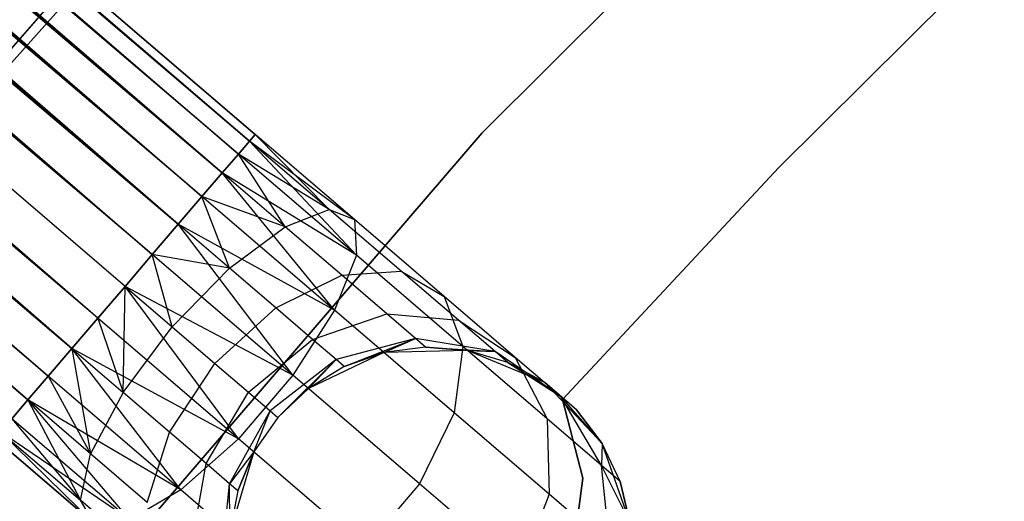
# Model space of a CAD drawing. Extents: x -102 to 102, y -101 to 102.
# Tile 213 of 256: x -33.38 to -28.48, y 27.06 to 29.46. Entities that reach past the tile are written whole.
import ezdxf

# ---------------------------------------------------------------- set-up
doc = ezdxf.new("R2010")
doc.units = 0
doc.header["$LTSCALE"] = 25.4
doc.layers.get('0').update_dxf_attribs({"linetype": 'CONTINUOUS'})

# ---------------------------------------------------------------- blocks, each defined once
blk = doc.blocks.new('NL2500011659_STL')
at = {"color": 0}
for p, q in [((-60.6202, 53.1754, -7.809), (-32.2883, 28.7901, -8)), ((-32.2047, 28.8877, -7.6045), (-60.6202, 53.1754, -7.809)), ((-32.2047, 28.8877, -7.6045), (-60.6202, 53.1754, -7.809)), ((-32.2329, 28.8546, -7.809), (-60.6202, 53.1754, -7.809)), ((-32.2329, 28.8546, -7.809), (-60.6202, 53.1754, -7.809)), ((-60.6202, 53.1754, -7.809), (-32.2883, 28.7901, -8)), ((-60.592, 53.2084, -7.3955), (-32.2047, 28.8877, -7.6045)), ((-32.2047, 28.8877, -7.3955), (-60.592, 53.2084, -7.3955)), ((-60.592, 53.2084, -7.3955), (-32.2047, 28.8877, -7.6045)), ((-32.2329, 28.8546, -7.191), (-60.592, 53.2084, -7.3955)), ((-32.2329, 28.8546, -7.191), (-60.592, 53.2084, -7.3955)), ((-32.2047, 28.8877, -7.3955), (-60.592, 53.2084, -7.3955)), ((-60.6756, 53.1108, -7), (-32.2329, 28.8546, -7.191)), ((-32.3682, 28.6968, -6.8309), (-60.6756, 53.1108, -7)), ((-32.3682, 28.6968, -6.8309), (-60.6756, 53.1108, -7)), ((-32.2883, 28.7901, -7), (-60.6756, 53.1108, -7)), ((-32.2883, 28.7901, -7), (-60.6756, 53.1108, -7)), ((-60.6756, 53.1108, -7), (-32.2329, 28.8546, -7.191)), ((-60.7555, 53.0175, -8.1691), (-32.4693, 28.5788, -8.309)), ((-32.2883, 28.7901, -8), (-60.7555, 53.0175, -8.1691)), ((-32.2883, 28.7901, -8), (-60.7555, 53.0175, -8.1691)), ((-32.3682, 28.6968, -8.1691), (-60.7555, 53.0175, -8.1691)), ((-32.3682, 28.6968, -8.1691), (-60.7555, 53.0175, -8.1691)), ((-60.7555, 53.0175, -8.1691), (-32.4693, 28.5788, -8.309)), ((-60.8566, 52.8995, -6.691), (-32.3682, 28.6968, -6.8309)), ((-32.5871, 28.4413, -6.5865), (-60.8566, 52.8995, -6.691)), ((-32.5871, 28.4413, -6.5865), (-60.8566, 52.8995, -6.691)), ((-32.4693, 28.5788, -6.691), (-60.8566, 52.8995, -6.691)), ((-32.4693, 28.5788, -6.691), (-60.8566, 52.8995, -6.691)), ((-60.8566, 52.8995, -6.691), (-32.3682, 28.6968, -6.8309)), ((-60.9744, 52.762, -8.4135), (-32.7164, 28.2903, -8.4782)), ((-32.4693, 28.5788, -8.309), (-60.9744, 52.762, -8.4135)), ((-32.4693, 28.5788, -8.309), (-60.9744, 52.762, -8.4135)), ((-32.5871, 28.4413, -8.4135), (-60.9744, 52.762, -8.4135)), ((-32.5871, 28.4413, -8.4135), (-60.9744, 52.762, -8.4135)), ((-60.9744, 52.762, -8.4135), (-32.7164, 28.2903, -8.4782)), ((-61.1037, 52.611, -6.5218), (-32.5871, 28.4413, -6.5865)), ((-32.7164, 28.2903, -6.5218), (-61.1037, 52.611, -6.5218)), ((-32.7164, 28.2903, -6.5218), (-61.1037, 52.611, -6.5218)), ((-61.1037, 52.611, -6.5218), (-32.5871, 28.4413, -6.5865)), ((-32.7164, 28.2903, -8.4782), (-61.239, 52.4532, -8.5)), ((-32.8517, 28.1324, -6.5), (-61.239, 52.4532, -6.5)), ((-32.8517, 28.1324, -6.5), (-61.239, 52.4532, -6.5)), ((-32.8517, 28.1324, -8.5), (-61.239, 52.4532, -8.5)), ((-32.7164, 28.2903, -8.4782), (-61.239, 52.4532, -8.5)), ((-32.8517, 28.1324, -8.5), (-61.239, 52.4532, -8.5)), ((-32.987, 27.9745, -8.4782), (-61.239, 52.4532, -8.5)), ((-32.987, 27.9745, -8.4782), (-61.239, 52.4532, -8.5)), ((-33.1163, 27.8235, -6.5865), (-61.3743, 52.2953, -6.5218)), ((-33.1163, 27.8235, -6.5865), (-61.3743, 52.2953, -6.5218)), ((-32.987, 27.9745, -6.5218), (-61.3743, 52.2953, -6.5218)), ((-32.987, 27.9745, -6.5218), (-61.3743, 52.2953, -6.5218)), ((-61.5036, 52.1443, -8.4135), (-33.2341, 27.686, -8.309)), ((-32.987, 27.9745, -8.4782), (-61.5036, 52.1443, -8.4135)), ((-32.987, 27.9745, -8.4782), (-61.5036, 52.1443, -8.4135)), ((-33.1163, 27.8235, -8.4135), (-61.5036, 52.1443, -8.4135)), ((-33.1163, 27.8235, -8.4135), (-61.5036, 52.1443, -8.4135)), ((-61.5036, 52.1443, -8.4135), (-33.2341, 27.686, -8.309)), ((-61.6214, 52.0068, -6.691), (-33.1163, 27.8235, -6.5865)), ((-33.3352, 27.5681, -6.8309), (-61.6214, 52.0068, -6.691)), ((-33.3352, 27.5681, -6.8309), (-61.6214, 52.0068, -6.691)), ((-33.2341, 27.686, -6.691), (-61.6214, 52.0068, -6.691)), ((-33.2341, 27.686, -6.691), (-61.6214, 52.0068, -6.691)), ((-61.6214, 52.0068, -6.691), (-33.1163, 27.8235, -6.5865)), ((-33.2341, 27.686, -8.309), (-61.7225, 51.8888, -8.1691)), ((-33.2341, 27.686, -8.309), (-61.7225, 51.8888, -8.1691)), ((-33.3352, 27.5681, -8.1691), (-61.7225, 51.8888, -8.1691)), ((-33.3352, 27.5681, -8.1691), (-61.7225, 51.8888, -8.1691)), ((-61.8025, 51.7955, -7), (-33.3352, 27.5681, -6.8309)), ((-61.8025, 51.7955, -7), (-33.3352, 27.5681, -6.8309)), ((-31.0764, 28.8955, 1), (-28.7728, 31.1907, 1)), ((-28.7728, 31.1907, -6.5), (-31.0764, 28.8955, -6.5)), ((-28.7728, 31.1907, -6.5), (-31.0764, 28.8955, -6.5)), ((-31.0764, 28.8955, 1), (-28.7728, 31.1907, 1)), ((-31.9837, 30.846, 1), (-34.1999, 28.3685, 1)), ((-34.1999, 28.3685, -6.5), (-31.9837, 30.846, -6.5)), ((-31.9837, 30.846, 1), (-34.1999, 28.3685, 1)), ((-34.1999, 28.3685, -6.5), (-31.9837, 30.846, -6.5)), ((-32.3793, 30.5034, 1), (-34.5687, 27.9973, 1)), ((-34.5687, 27.9973, 2), (-32.3793, 30.5034, 2)), ((-32.3793, 30.5034, 1), (-34.5687, 27.9973, 1)), ((-34.5687, 27.9973, 2), (-32.3793, 30.5034, 2)), ((-29.6004, 28.7236), (-28.4799, 29.8353)), ((-28.4799, 29.8353, -2), (-29.6004, 28.7236, -2)), ((-28.4799, 29.8353, -2), (-29.6004, 28.7236, -2)), ((-29.6004, 28.7236), (-28.4799, 29.8353)), ((-33.1975, 26.4306, 1), (-31.0764, 28.8955, 1)), ((-31.0764, 28.8955, -6.5), (-33.1975, 26.4306, -6.5)), ((-31.0764, 28.8955, -6.5), (-33.1975, 26.4306, -6.5)), ((-33.1975, 26.4306, 1), (-31.0764, 28.8955, 1)), ((-32.2047, 28.8877, -7.3955), (-32.2329, 28.8546, -7.191)), ((-32.2329, 28.8546, -7.809), (-32.2047, 28.8877, -7.6045)), ((-32.2329, 28.8546, -7.809), (-32.2047, 28.8877, -7.6045)), ((-32.2047, 28.8877, -7.3955), (-32.2329, 28.8546, -7.191)), ((-31.8361, 28.5147, -7.1082), (-32.2047, 28.8877, -7.3955)), ((-31.8361, 28.5147, -7.1082), (-32.2047, 28.8877, -7.3955)), ((-31.7108, 28.4645, -7.5015), (-32.2047, 28.8877, -7.3955)), ((-31.7108, 28.4645, -7.5015), (-32.2047, 28.8877, -7.6045)), ((-31.7108, 28.4645, -7.5015), (-32.2047, 28.8877, -7.3955)), ((-31.7108, 28.4645, -7.5015), (-32.2047, 28.8877, -7.6045)), ((-31.0764, 28.8955, -6.5), (-31.0764, 28.8955, 1)), ((-31.0764, 28.8955, -6.5), (-31.0764, 28.8955, 1)), ((-32.2329, 28.8546, -7.191), (-32.2883, 28.7901, -7)), ((-32.2883, 28.7901, -8), (-32.2329, 28.8546, -7.809)), ((-32.2883, 28.7901, -8), (-32.2329, 28.8546, -7.809)), ((-32.2329, 28.8546, -7.191), (-32.2883, 28.7901, -7)), ((-31.8361, 28.5147, -7.1082), (-32.2329, 28.8546, -7.191)), ((-31.8361, 28.5147, -7.1082), (-32.2329, 28.8546, -7.191)), ((-31.7108, 28.4645, -7.5015), (-32.2329, 28.8546, -7.809)), ((-31.7108, 28.4645, -7.5015), (-32.2329, 28.8546, -7.809)), ((-31.7016, 28.2874, -7.8776), (-32.2329, 28.8546, -7.809)), ((-31.7016, 28.2874, -7.8776), (-32.2329, 28.8546, -7.809)), ((-32.2883, 28.7901, -7), (-32.3682, 28.6968, -6.8309)), ((-32.3682, 28.6968, -8.1691), (-32.2883, 28.7901, -8)), ((-32.3682, 28.6968, -8.1691), (-32.2883, 28.7901, -8)), ((-32.2883, 28.7901, -7), (-32.3682, 28.6968, -6.8309)), ((-32.0559, 28.4292, -6.7657), (-32.2883, 28.7901, -7)), ((-32.0559, 28.4292, -6.7657), (-32.2883, 28.7901, -7)), ((-31.8361, 28.5147, -7.1082), (-32.2883, 28.7901, -7)), ((-31.8361, 28.5147, -7.1082), (-32.2883, 28.7901, -7)), ((-31.7016, 28.2874, -7.8776), (-32.2883, 28.7901, -8)), ((-31.7016, 28.2874, -7.8776), (-32.2883, 28.7901, -8)), ((-32.3682, 28.6968, -6.8309), (-32.4693, 28.5788, -6.691)), ((-32.4693, 28.5788, -8.309), (-32.3682, 28.6968, -8.1691)), ((-32.4693, 28.5788, -8.309), (-32.3682, 28.6968, -8.1691)), ((-32.3682, 28.6968, -6.8309), (-32.4693, 28.5788, -6.691)), ((-32.0559, 28.4292, -6.7657), (-32.3682, 28.6968, -6.8309)), ((-32.0559, 28.4292, -6.7657), (-32.3682, 28.6968, -6.8309)), ((-31.7016, 28.2874, -7.8776), (-32.3682, 28.6968, -8.1691)), ((-31.7016, 28.2874, -7.8776), (-32.3682, 28.6968, -8.1691)), ((-31.8101, 28.014, -8.1715), (-32.3682, 28.6968, -8.1691)), ((-31.8101, 28.014, -8.1715), (-32.3682, 28.6968, -8.1691)), ((-30.6775, 27.5699), (-29.6004, 28.7236)), ((-29.6004, 28.7236, -2), (-30.6775, 27.5699, -2)), ((-29.6004, 28.7236, -2), (-30.6775, 27.5699, -2)), ((-30.6775, 27.5699), (-29.6004, 28.7236)), ((-29.6004, 28.7236), (-29.6004, 28.7236, -2)), ((-29.6004, 28.7236), (-29.6004, 28.7236, -2)), ((-32.4693, 28.5788, -6.691), (-32.5871, 28.4413, -6.5865)), ((-32.5871, 28.4413, -8.4135), (-32.4693, 28.5788, -8.309)), ((-32.5871, 28.4413, -8.4135), (-32.4693, 28.5788, -8.309)), ((-32.4693, 28.5788, -6.691), (-32.5871, 28.4413, -6.5865)), ((-32.3321, 28.2229, -6.5333), (-32.4693, 28.5788, -6.691)), ((-32.3321, 28.2229, -6.5333), (-32.4693, 28.5788, -6.691)), ((-32.0559, 28.4292, -6.7657), (-32.4693, 28.5788, -6.691)), ((-32.0559, 28.4292, -6.7657), (-32.4693, 28.5788, -6.691)), ((-31.8101, 28.014, -8.1715), (-32.4693, 28.5788, -8.309)), ((-31.8101, 28.014, -8.1715), (-32.4693, 28.5788, -8.309)), ((-32.0559, 28.4292, -6.7657), (-31.8361, 28.5147, -7.1082)), ((-32.0559, 28.4292, -6.7657), (-31.8361, 28.5147, -7.1082)), ((-31.8361, 28.5147, -7.1082), (-31.7108, 28.4645, -7.5015)), ((-31.4781, 28.208, -6.868), (-31.8361, 28.5147, -7.1082)), ((-31.4781, 28.208, -6.868), (-31.8361, 28.5147, -7.1082)), ((-31.8361, 28.5147, -7.1082), (-31.7108, 28.4645, -7.5015)), ((-31.7108, 28.4645, -7.5015), (-31.7016, 28.2874, -7.8776)), ((-31.2653, 28.0828, -7.2026), (-31.7108, 28.4645, -7.5015)), ((-31.2653, 28.0828, -7.2026), (-31.7108, 28.4645, -7.5015)), ((-31.7108, 28.4645, -7.5015), (-31.7016, 28.2874, -7.8776)), ((-32.5871, 28.4413, -6.5865), (-32.7164, 28.2903, -6.5218)), ((-32.7164, 28.2903, -8.4782), (-32.5871, 28.4413, -8.4135)), ((-32.7164, 28.2903, -8.4782), (-32.5871, 28.4413, -8.4135)), ((-32.5871, 28.4413, -6.5865), (-32.7164, 28.2903, -6.5218)), ((-32.3321, 28.2229, -6.5333), (-32.5871, 28.4413, -6.5865)), ((-32.3321, 28.2229, -6.5333), (-32.5871, 28.4413, -6.5865)), ((-31.8101, 28.014, -8.1715), (-32.5871, 28.4413, -8.4135)), ((-31.8101, 28.014, -8.1715), (-32.5871, 28.4413, -8.4135)), ((-32.0176, 27.6915, -8.3324), (-32.5871, 28.4413, -8.4135)), ((-32.0176, 27.6915, -8.3324), (-32.5871, 28.4413, -8.4135)), ((-32.3321, 28.2229, -6.5333), (-32.0559, 28.4292, -6.7657)), ((-32.3321, 28.2229, -6.5333), (-32.0559, 28.4292, -6.7657)), ((-31.7742, 28.1878, -6.5767), (-32.0559, 28.4292, -6.7657)), ((-31.7742, 28.1878, -6.5767), (-32.0559, 28.4292, -6.7657)), ((-32.7164, 28.2903, -6.5218), (-32.8517, 28.1324, -6.5)), ((-32.8517, 28.1324, -8.5), (-32.7164, 28.2903, -8.4782)), ((-32.7164, 28.2903, -6.5218), (-32.8517, 28.1324, -6.5)), ((-32.8517, 28.1324, -8.5), (-32.7164, 28.2903, -8.4782)), ((-32.6171, 27.9314, -6.4511), (-32.7164, 28.2903, -6.5218)), ((-32.6171, 27.9314, -6.4511), (-32.7164, 28.2903, -6.5218)), ((-32.3321, 28.2229, -6.5333), (-32.7164, 28.2903, -6.5218)), ((-32.3321, 28.2229, -6.5333), (-32.7164, 28.2903, -6.5218)), ((-32.0176, 27.6915, -8.3324), (-32.7164, 28.2903, -8.4782)), ((-32.0176, 27.6915, -8.3324), (-32.7164, 28.2903, -8.4782)), ((-31.7016, 28.2874, -7.8776), (-31.8101, 28.014, -8.1715)), ((-31.7016, 28.2874, -7.8776), (-31.8101, 28.014, -8.1715)), ((-31.1723, 27.834, -7.5225), (-31.7016, 28.2874, -7.8776)), ((-31.1723, 27.834, -7.5225), (-31.7016, 28.2874, -7.8776)), ((-32.6171, 27.9314, -6.4511), (-32.3321, 28.2229, -6.5333)), ((-32.6171, 27.9314, -6.4511), (-32.3321, 28.2229, -6.5333)), ((-32.1021, 28.0258, -6.379), (-32.3321, 28.2229, -6.5333)), ((-32.1021, 28.0258, -6.379), (-32.3321, 28.2229, -6.5333)), ((-31.7742, 28.1878, -6.5767), (-31.4781, 28.208, -6.868)), ((-31.7742, 28.1878, -6.5767), (-31.4781, 28.208, -6.868)), ((-31.4781, 28.208, -6.868), (-31.2653, 28.0828, -7.2026)), ((-31.1941, 27.9646, -6.4939), (-31.4781, 28.208, -6.868)), ((-31.1941, 27.9646, -6.4939), (-31.4781, 28.208, -6.868)), ((-31.4781, 28.208, -6.868), (-31.2653, 28.0828, -7.2026)), ((-32.1021, 28.0258, -6.379), (-31.7742, 28.1878, -6.5767)), ((-32.1021, 28.0258, -6.379), (-31.7742, 28.1878, -6.5767)), ((-31.5506, 27.9962, -6.2823), (-31.7742, 28.1878, -6.5767)), ((-31.5506, 27.9962, -6.2823), (-31.7742, 28.1878, -6.5767)), ((-32.987, 27.9745, -8.4782), (-32.8517, 28.1324, -8.5)), ((-32.8517, 28.1324, -6.5), (-32.987, 27.9745, -6.5218)), ((-32.8517, 28.1324, -6.5), (-32.987, 27.9745, -6.5218)), ((-32.987, 27.9745, -8.4782), (-32.8517, 28.1324, -8.5)), ((-32.8614, 27.6051, -6.5333), (-32.8517, 28.1324, -6.5)), ((-32.8614, 27.6051, -6.5333), (-32.8517, 28.1324, -6.5)), ((-32.8517, 28.1324, -6.5), (-32.6171, 27.9314, -6.4511)), ((-32.0176, 27.6915, -8.3324), (-32.8517, 28.1324, -8.5)), ((-32.0176, 27.6915, -8.3324), (-32.8517, 28.1324, -8.5)), ((-32.2881, 27.3758, -8.3324), (-32.8517, 28.1324, -8.5)), ((-32.2881, 27.3758, -8.3324), (-32.8517, 28.1324, -8.5)), ((-32.8517, 28.1324, -6.5), (-32.6171, 27.9314, -6.4511)), ((-31.2653, 28.0828, -7.2026), (-31.1723, 27.834, -7.5225)), ((-30.9117, 27.7799, -6.737), (-31.2653, 28.0828, -7.2026)), ((-30.9117, 27.7799, -6.737), (-31.2653, 28.0828, -7.2026)), ((-31.2653, 28.0828, -7.2026), (-31.1723, 27.834, -7.5225)), ((-32.4053, 27.75, -6.309), (-32.1021, 28.0258, -6.379)), ((-32.4053, 27.75, -6.309), (-32.1021, 28.0258, -6.379)), ((-31.9196, 27.8694, -6.1386), (-32.1021, 28.0258, -6.379)), ((-31.9196, 27.8694, -6.1386), (-32.1021, 28.0258, -6.379)), ((-31.8101, 28.014, -8.1715), (-32.0176, 27.6915, -8.3324)), ((-31.8101, 28.014, -8.1715), (-32.0176, 27.6915, -8.3324)), ((-31.2154, 27.5045, -7.7725), (-31.8101, 28.014, -8.1715)), ((-31.2154, 27.5045, -7.7725), (-31.8101, 28.014, -8.1715)), ((-33.1163, 27.8235, -8.4135), (-32.987, 27.9745, -8.4782)), ((-32.987, 27.9745, -6.5218), (-33.1163, 27.8235, -6.5865)), ((-32.987, 27.9745, -6.5218), (-33.1163, 27.8235, -6.5865)), ((-33.1163, 27.8235, -8.4135), (-32.987, 27.9745, -8.4782)), ((-32.2881, 27.3758, -8.3324), (-32.987, 27.9745, -8.4782)), ((-32.2881, 27.3758, -8.3324), (-32.987, 27.9745, -8.4782)), ((-32.987, 27.9745, -6.5218), (-32.8614, 27.6051, -6.5333)), ((-32.987, 27.9745, -6.5218), (-32.8614, 27.6051, -6.5333)), ((-31.9196, 27.8694, -6.1386), (-31.5506, 27.9962, -6.2823)), ((-31.9196, 27.8694, -6.1386), (-31.5506, 27.9962, -6.2823)), ((-31.5506, 27.9962, -6.2823), (-31.1941, 27.9646, -6.4939)), ((-31.407, 27.8733, -5.9113), (-31.5506, 27.9962, -6.2823)), ((-31.407, 27.8733, -5.9113), (-31.5506, 27.9962, -6.2823)), ((-31.5506, 27.9962, -6.2823), (-31.1941, 27.9646, -6.4939)), ((-31.1941, 27.9646, -6.4939), (-30.9117, 27.7799, -6.737)), ((-31.0117, 27.8083, -6.0225), (-31.1941, 27.9646, -6.4939)), ((-31.0117, 27.8083, -6.0225), (-31.1941, 27.9646, -6.4939)), ((-31.1941, 27.9646, -6.4939), (-30.9117, 27.7799, -6.737)), ((-32.8614, 27.6051, -6.5333), (-32.6171, 27.9314, -6.4511)), ((-32.8614, 27.6051, -6.5333), (-32.6171, 27.9314, -6.4511)), ((-32.6171, 27.9314, -6.4511), (-32.4053, 27.75, -6.309)), ((-32.6171, 27.9314, -6.4511), (-32.4053, 27.75, -6.309)), ((-32.2373, 27.6061, -6.0878), (-31.9196, 27.8694, -6.1386)), ((-32.2373, 27.6061, -6.0878), (-31.9196, 27.8694, -6.1386)), ((-31.8024, 27.769, -5.8357), (-31.9196, 27.8694, -6.1386)), ((-31.8024, 27.769, -5.8357), (-31.9196, 27.8694, -6.1386)), ((-31.407, 27.8733, -5.9113), (-31.8024, 27.769, -5.8357)), ((-31.407, 27.8733, -5.9113), (-31.8024, 27.769, -5.8357)), ((-31.762, 27.7344, -5.5), (-31.407, 27.8733, -5.9113)), ((-31.762, 27.7344, -5.5), (-31.407, 27.8733, -5.9113)), ((-31.5649, 27.8039, -5.5), (-31.407, 27.8733, -5.9113)), ((-31.5649, 27.8039, -5.5), (-31.407, 27.8733, -5.9113)), ((-31.3575, 27.8309, -5.5), (-31.407, 27.8733, -5.9113)), ((-31.3575, 27.8309, -5.5), (-31.407, 27.8733, -5.9113)), ((-31.0117, 27.8083, -6.0225), (-31.407, 27.8733, -5.9113)), ((-31.0117, 27.8083, -6.0225), (-31.407, 27.8733, -5.9113)), ((-33.2341, 27.686, -8.309), (-33.1163, 27.8235, -8.4135)), ((-33.1163, 27.8235, -6.5865), (-33.2341, 27.686, -6.691)), ((-33.1163, 27.8235, -6.5865), (-33.2341, 27.686, -6.691)), ((-33.2341, 27.686, -8.309), (-33.1163, 27.8235, -8.4135)), ((-32.2881, 27.3758, -8.3324), (-33.1163, 27.8235, -8.4135)), ((-32.2881, 27.3758, -8.3324), (-33.1163, 27.8235, -8.4135)), ((-32.575, 27.1213, -8.1715), (-33.1163, 27.8235, -8.4135)), ((-32.575, 27.1213, -8.1715), (-33.1163, 27.8235, -8.4135)), ((-33.1163, 27.8235, -6.5865), (-32.8614, 27.6051, -6.5333)), ((-33.1163, 27.8235, -6.5865), (-32.8614, 27.6051, -6.5333)), ((-33.1163, 27.8235, -6.5865), (-33.0229, 27.3005, -6.7657)), ((-33.1163, 27.8235, -6.5865), (-33.0229, 27.3005, -6.7657)), ((-31.3575, 27.8309, -5.5), (-31.5649, 27.8039, 0)), ((-31.3575, 27.8309, -5.5), (-31.5649, 27.8039, -5.5)), ((-31.3575, 27.8309, -5.5), (-31.5649, 27.8039, 0)), ((-31.3575, 27.8309, -5.5), (-31.5649, 27.8039, -5.5)), ((-31.1492, 27.8141, 0), (-31.5649, 27.8039, 0)), ((-31.1492, 27.8141, 0), (-31.5649, 27.8039, 0)), ((-31.1492, 27.8141, -5.5), (-31.3575, 27.8309, -5.5)), ((-31.3575, 27.8309, -5.5), (-31.1492, 27.8141, 0)), ((-31.3575, 27.8309, -5.5), (-31.1492, 27.8141, 0)), ((-31.3575, 27.8309, -5.5), (-31.0117, 27.8083, -6.0225)), ((-31.1492, 27.8141, -5.5), (-31.3575, 27.8309, -5.5)), ((-31.3575, 27.8309, -5.5), (-31.0117, 27.8083, -6.0225)), ((-31.1723, 27.834, -7.5225), (-31.2154, 27.5045, -7.7725)), ((-31.1723, 27.834, -7.5225), (-31.2154, 27.5045, -7.7725)), ((-30.7523, 27.4742, -6.9695), (-31.1723, 27.834, -7.5225)), ((-30.7523, 27.4742, -6.9695), (-31.1723, 27.834, -7.5225)), ((-30.7652, 27.6544, 0), (-31.1492, 27.8141, 0)), ((-30.9488, 27.7545, -5.5), (-31.1492, 27.8141, 0)), ((-30.7652, 27.6544, 0), (-31.1492, 27.8141, 0)), ((-30.9488, 27.7545, -5.5), (-31.1492, 27.8141, -5.5)), ((-31.1492, 27.8141, -5.5), (-31.1492, 27.8141, 0)), ((-30.9488, 27.7545, -5.5), (-31.1492, 27.8141, 0)), ((-31.1492, 27.8141, -5.5), (-31.1492, 27.8141, 0)), ((-31.1492, 27.8141, -5.5), (-31.0117, 27.8083, -6.0225)), ((-31.1492, 27.8141, -5.5), (-31.0117, 27.8083, -6.0225)), ((-30.9488, 27.7545, -5.5), (-31.1492, 27.8141, -5.5)), ((-31.8024, 27.769, -5.8357), (-32.1295, 27.5136, -5.809)), ((-31.8024, 27.769, -5.8357), (-32.1295, 27.5136, -5.809)), ((-32.0923, 27.4818, -5.5), (-31.8024, 27.769, -5.8357)), ((-32.0923, 27.4818, -5.5), (-31.8024, 27.769, -5.8357)), ((-31.5649, 27.8039, 0), (-31.9404, 27.6255, 0)), ((-31.5649, 27.8039, 0), (-31.9404, 27.6255, 0)), ((-31.9404, 27.6255, -5.5), (-31.8024, 27.769, -5.8357)), ((-31.9404, 27.6255, -5.5), (-31.8024, 27.769, -5.8357)), ((-31.762, 27.7344, -5.5), (-31.8024, 27.769, -5.8357)), ((-31.762, 27.7344, -5.5), (-31.8024, 27.769, -5.8357)), ((-31.5649, 27.8039, -5.5), (-31.762, 27.7344, -5.5)), ((-31.762, 27.7344, -5.5), (-31.5649, 27.8039, 0)), ((-31.762, 27.7344, -5.5), (-31.5649, 27.8039, 0)), ((-31.5649, 27.8039, -5.5), (-31.762, 27.7344, -5.5)), ((-31.5649, 27.8039, -5.5), (-31.5649, 27.8039, 0)), ((-31.5649, 27.8039, -5.5), (-31.5649, 27.8039, 0)), ((-30.9488, 27.7545, -5.5), (-31.0117, 27.8083, -6.0225)), ((-30.9488, 27.7545, -5.5), (-31.0117, 27.8083, -6.0225)), ((-30.6847, 27.5854, -6.1503), (-31.0117, 27.8083, -6.0225)), ((-30.6847, 27.5854, -6.1503), (-31.0117, 27.8083, -6.0225)), ((-30.9117, 27.7799, -6.737), (-30.7523, 27.4742, -6.9695)), ((-30.6847, 27.5854, -6.1503), (-30.9117, 27.7799, -6.737)), ((-30.6847, 27.5854, -6.1503), (-30.9117, 27.7799, -6.737)), ((-30.9117, 27.7799, -6.737), (-30.7523, 27.4742, -6.9695)), ((-32.6314, 27.408, -6.379), (-32.4053, 27.75, -6.309)), ((-32.6314, 27.408, -6.379), (-32.4053, 27.75, -6.309)), ((-32.4053, 27.75, -6.309), (-32.2373, 27.6061, -6.0878)), ((-32.4053, 27.75, -6.309), (-32.2373, 27.6061, -6.0878)), ((-31.762, 27.7344, -5.5), (-31.9404, 27.6255, 0)), ((-31.762, 27.7344, -5.5), (-31.9404, 27.6255, 0)), ((-31.762, 27.7344, -5.5), (-31.9404, 27.6255, -5.5)), ((-31.762, 27.7344, -5.5), (-31.9404, 27.6255, -5.5)), ((-30.7652, 27.6544, -5.5), (-30.9488, 27.7545, -5.5)), ((-30.9488, 27.7545, -5.5), (-30.7652, 27.6544, 0)), ((-30.9488, 27.7545, -5.5), (-30.7652, 27.6544, 0)), ((-30.9488, 27.7545, -5.5), (-30.6847, 27.5854, -6.1503)), ((-30.9488, 27.7545, -5.5), (-30.6847, 27.5854, -6.1503)), ((-30.7652, 27.6544, -5.5), (-30.9488, 27.7545, -5.5)), ((-33.3352, 27.5681, -8.1691), (-33.2341, 27.686, -8.309)), ((-33.2341, 27.686, -6.691), (-33.3352, 27.5681, -6.8309)), ((-33.2341, 27.686, -6.691), (-33.3352, 27.5681, -6.8309)), ((-33.3352, 27.5681, -8.1691), (-33.2341, 27.686, -8.309)), ((-32.575, 27.1213, -8.1715), (-33.2341, 27.686, -8.309)), ((-32.575, 27.1213, -8.1715), (-33.2341, 27.686, -8.309)), ((-33.2341, 27.686, -6.691), (-33.0229, 27.3005, -6.7657)), ((-33.2341, 27.686, -6.691), (-33.0229, 27.3005, -6.7657)), ((-32.0176, 27.6915, -8.3324), (-32.2881, 27.3758, -8.3324)), ((-32.0176, 27.6915, -8.3324), (-32.2881, 27.3758, -8.3324)), ((-31.3871, 27.1514, -7.9094), (-32.0176, 27.6915, -8.3324)), ((-31.3871, 27.1514, -7.9094), (-32.0176, 27.6915, -8.3324)), ((-31.9404, 27.6255, 0), (-32.0923, 27.4818, 0)), ((-31.9404, 27.6255, -5.5), (-32.0923, 27.4818, -5.5)), ((-31.9404, 27.6255, 0), (-32.0923, 27.4818, 0)), ((-31.9404, 27.6255, -5.5), (-32.0923, 27.4818, -5.5)), ((-31.9404, 27.6255, -5.5), (-31.9404, 27.6255, 0)), ((-31.9404, 27.6255, -5.5), (-31.9404, 27.6255, 0)), ((-30.4795, 27.3524, 0), (-30.7652, 27.6544, 0)), ((-30.6065, 27.5184, -5.5), (-30.7652, 27.6544, 0)), ((-30.4795, 27.3524, 0), (-30.7652, 27.6544, 0)), ((-30.6065, 27.5184, -5.5), (-30.7652, 27.6544, 0)), ((-30.7652, 27.6544, -5.5), (-30.6847, 27.5854, -6.1503)), ((-30.7652, 27.6544, -5.5), (-30.7652, 27.6544, 0)), ((-30.7652, 27.6544, -5.5), (-30.7652, 27.6544, 0)), ((-30.7652, 27.6544, -5.5), (-30.6847, 27.5854, -6.1503)), ((-33.4152, 27.4747, -8), (-33.3352, 27.5681, -8.1691)), ((-33.3352, 27.5681, -6.8309), (-33.4152, 27.4747, -7)), ((-33.3352, 27.5681, -6.8309), (-33.4152, 27.4747, -7)), ((-33.4152, 27.4747, -8), (-33.3352, 27.5681, -8.1691)), ((-32.575, 27.1213, -8.1715), (-33.3352, 27.5681, -8.1691)), ((-32.575, 27.1213, -8.1715), (-33.3352, 27.5681, -8.1691)), ((-32.8285, 26.9721, -7.8776), (-33.3352, 27.5681, -8.1691)), ((-32.8285, 26.9721, -7.8776), (-33.3352, 27.5681, -8.1691)), ((-33.0229, 27.3005, -6.7657), (-33.3352, 27.5681, -6.8309)), ((-33.3352, 27.5681, -6.8309), (-33.0737, 27.0702, -7.1082)), ((-33.3352, 27.5681, -6.8309), (-33.0737, 27.0702, -7.1082)), ((-33.0229, 27.3005, -6.7657), (-33.3352, 27.5681, -6.8309)), ((-32.8614, 27.6051, -6.5333), (-33.0229, 27.3005, -6.7657)), ((-32.8614, 27.6051, -6.5333), (-33.0229, 27.3005, -6.7657)), ((-32.6314, 27.408, -6.379), (-32.8614, 27.6051, -6.5333)), ((-32.6314, 27.408, -6.379), (-32.8614, 27.6051, -6.5333)), ((-32.4489, 27.2517, -6.1386), (-32.2373, 27.6061, -6.0878)), ((-32.4489, 27.2517, -6.1386), (-32.2373, 27.6061, -6.0878)), ((-32.2373, 27.6061, -6.0878), (-32.1295, 27.5136, -5.809)), ((-32.2373, 27.6061, -6.0878), (-32.1295, 27.5136, -5.809)), ((-30.6065, 27.5184, -5.5), (-30.6847, 27.5854, -6.1503)), ((-30.6065, 27.5184, -5.5), (-30.6847, 27.5854, -6.1503)), ((-30.4795, 27.3524, -5.5), (-30.6847, 27.5854, -6.1503)), ((-30.4795, 27.3524, -5.5), (-30.6847, 27.5854, -6.1503)), ((-30.4827, 27.2431, -6.2725), (-30.6847, 27.5854, -6.1503)), ((-30.4827, 27.2431, -6.2725), (-30.6847, 27.5854, -6.1503)), ((-30.5752, 27.1801), (-30.6775, 27.5699)), ((-30.6775, 27.5699), (-30.6775, 27.5699, -2)), ((-30.6775, 27.5699, -2), (-30.5752, 27.1801, -2)), ((-30.6775, 27.5699), (-30.6775, 27.5699, -2)), ((-30.6775, 27.5699, -2), (-30.5752, 27.1801, -2)), ((-30.5752, 27.1801), (-30.6775, 27.5699)), ((-30.4795, 27.3524, -5.5), (-30.6065, 27.5184, -5.5)), ((-30.6065, 27.5184, -5.5), (-30.4795, 27.3524, 0)), ((-30.6065, 27.5184, -5.5), (-30.4795, 27.3524, 0)), ((-30.4795, 27.3524, -5.5), (-30.6065, 27.5184, -5.5)), ((-32.8285, 26.9721, -7.8776), (-33.4152, 27.4747, -8)), ((-32.8285, 26.9721, -7.8776), (-33.4152, 27.4747, -8)), ((-33.4152, 27.4747, -7), (-33.0737, 27.0702, -7.1082)), ((-33.4152, 27.4747, -7), (-33.0737, 27.0702, -7.1082)), ((-32.3317, 27.1513, -5.8357), (-32.1295, 27.5136, -5.809)), ((-32.3317, 27.1513, -5.8357), (-32.1295, 27.5136, -5.809)), ((-32.211, 27.3097, -5.5), (-32.1295, 27.5136, -5.809)), ((-32.211, 27.3097, -5.5), (-32.1295, 27.5136, -5.809)), ((-32.0923, 27.4818, 0), (-32.211, 27.3097, 0)), ((-32.0923, 27.4818, -5.5), (-32.211, 27.3097, -5.5)), ((-32.0923, 27.4818, 0), (-32.211, 27.3097, 0)), ((-32.0923, 27.4818, -5.5), (-32.211, 27.3097, -5.5)), ((-32.1295, 27.5136, -5.809), (-32.0923, 27.4818, -5.5)), ((-32.1295, 27.5136, -5.809), (-32.0923, 27.4818, -5.5)), ((-32.0923, 27.4818, -5.5), (-32.0923, 27.4818, 0)), ((-32.0923, 27.4818, -5.5), (-32.0923, 27.4818, 0)), ((-31.2154, 27.5045, -7.7725), (-31.3871, 27.1514, -7.9094)), ((-31.2154, 27.5045, -7.7725), (-31.3871, 27.1514, -7.9094)), ((-30.7435, 27.1002, -7.1511), (-31.2154, 27.5045, -7.7725)), ((-30.7435, 27.1002, -7.1511), (-31.2154, 27.5045, -7.7725)), ((-30.7523, 27.4742, -6.9695), (-30.7435, 27.1002, -7.1511)), ((-30.4827, 27.2431, -6.2725), (-30.7523, 27.4742, -6.9695)), ((-30.4827, 27.2431, -6.2725), (-30.7523, 27.4742, -6.9695)), ((-30.7523, 27.4742, -6.9695), (-30.7435, 27.1002, -7.1511)), ((-33.0049, 26.954, -7.5015), (-33.4988, 27.3772, -7.6045)), ((-33.4988, 27.3772, -7.3955), (-33.0049, 26.954, -7.5015)), ((-33.4988, 27.3772, -7.3955), (-33.0049, 26.954, -7.5015)), ((-33.0049, 26.954, -7.5015), (-33.4988, 27.3772, -7.6045)), ((-32.8285, 26.9721, -7.8776), (-33.4705, 27.4102, -7.809)), ((-32.8285, 26.9721, -7.8776), (-33.4705, 27.4102, -7.809)), ((-33.0049, 26.954, -7.5015), (-33.4705, 27.4102, -7.809)), ((-33.0049, 26.954, -7.5015), (-33.4705, 27.4102, -7.809)), ((-33.4705, 27.4102, -7.191), (-33.0737, 27.0702, -7.1082)), ((-33.4705, 27.4102, -7.191), (-33.0737, 27.0702, -7.1082)), ((-33.4705, 27.4102, -7.191), (-33.0049, 26.954, -7.5015)), ((-33.4705, 27.4102, -7.191), (-33.0049, 26.954, -7.5015)), ((-32.7412, 27.0591, -6.5767), (-32.6314, 27.408, -6.379)), ((-32.7412, 27.0591, -6.5767), (-32.6314, 27.408, -6.379)), ((-32.4489, 27.2517, -6.1386), (-32.6314, 27.408, -6.379)), ((-32.4489, 27.2517, -6.1386), (-32.6314, 27.408, -6.379)), ((-32.2881, 27.3758, -8.3324), (-32.575, 27.1213, -8.1715)), ((-32.2881, 27.3758, -8.3324), (-32.575, 27.1213, -8.1715)), ((-31.6576, 26.8356, -7.9094), (-32.2881, 27.3758, -8.3324)), ((-31.6576, 26.8356, -7.9094), (-32.2881, 27.3758, -8.3324)), ((-30.4795, 27.3524, -5.5), (-30.4827, 27.2431, -6.2725)), ((-30.4795, 27.3524, -5.5), (-30.4827, 27.2431, -6.2725)), ((-30.3413, 26.9602, 0), (-30.4795, 27.3524, 0)), ((-30.3898, 27.1635, -5.5), (-30.4795, 27.3524, 0)), ((-30.3413, 26.9602, 0), (-30.4795, 27.3524, 0)), ((-30.3898, 27.1635, -5.5), (-30.4795, 27.3524, -5.5)), ((-30.4795, 27.3524, -5.5), (-30.4795, 27.3524, 0)), ((-30.3898, 27.1635, -5.5), (-30.4795, 27.3524, 0)), ((-30.4795, 27.3524, -5.5), (-30.4795, 27.3524, 0)), ((-30.3898, 27.1635, -5.5), (-30.4795, 27.3524, -5.5)), ((-33.0737, 27.0702, -7.1082), (-33.0229, 27.3005, -6.7657)), ((-33.0737, 27.0702, -7.1082), (-33.0229, 27.3005, -6.7657)), ((-32.7412, 27.0591, -6.5767), (-33.0229, 27.3005, -6.7657)), ((-32.7412, 27.0591, -6.5767), (-33.0229, 27.3005, -6.7657)), ((-32.211, 27.3097, -5.5), (-32.3317, 27.1513, -5.8357)), ((-32.211, 27.3097, -5.5), (-32.3317, 27.1513, -5.8357)), ((-32.211, 27.3097, 0), (-32.3297, 26.9112, 0)), ((-32.211, 27.3097, 0), (-32.3297, 26.9112, 0)), ((-32.211, 27.3097, -5.5), (-32.2913, 27.1167, -5.5)), ((-32.2913, 27.1167, -5.5), (-32.211, 27.3097, 0)), ((-32.2913, 27.1167, -5.5), (-32.211, 27.3097, 0)), ((-32.211, 27.3097, -5.5), (-32.2913, 27.1167, -5.5)), ((-32.211, 27.3097, -5.5), (-32.211, 27.3097, 0)), ((-32.211, 27.3097, -5.5), (-32.211, 27.3097, 0)), ((-32.5176, 26.8675, -6.2823), (-32.4489, 27.2517, -6.1386)), ((-32.5176, 26.8675, -6.2823), (-32.4489, 27.2517, -6.1386)), ((-32.3317, 27.1513, -5.8357), (-32.4489, 27.2517, -6.1386)), ((-32.3317, 27.1513, -5.8357), (-32.4489, 27.2517, -6.1386)), ((-30.3898, 27.1635, -5.5), (-30.4827, 27.2431, -6.2725)), ((-30.3898, 27.1635, -5.5), (-30.4827, 27.2431, -6.2725)), ((-30.3413, 26.9602, -5.5), (-30.4827, 27.2431, -6.2725)), ((-30.3413, 26.9602, -5.5), (-30.4827, 27.2431, -6.2725)), ((-30.4405, 26.8406, -6.368), (-30.4827, 27.2431, -6.2725)), ((-30.4405, 26.8406, -6.368), (-30.4827, 27.2431, -6.2725)), ((-30.6272, 26.7806), (-30.5752, 27.1801)), ((-30.5752, 27.1801, -2), (-30.6272, 26.7806, -2)), ((-30.5752, 27.1801, -2), (-30.6272, 26.7806, -2)), ((-30.6272, 26.7806), (-30.5752, 27.1801)), ((-30.5752, 27.1801), (-30.5752, 27.1801, -2)), ((-30.5752, 27.1801), (-30.5752, 27.1801, -2)), ((-32.374, 26.7446, -5.9113), (-32.3317, 27.1513, -5.8357)), ((-32.374, 26.7446, -5.9113), (-32.3317, 27.1513, -5.8357)), ((-32.3297, 26.9112, -5.5), (-32.3317, 27.1513, -5.8357)), ((-32.3297, 26.9112, -5.5), (-32.3317, 27.1513, -5.8357)), ((-32.2913, 27.1167, -5.5), (-32.3317, 27.1513, -5.8357)), ((-32.2913, 27.1167, -5.5), (-32.3317, 27.1513, -5.8357)), ((-31.3871, 27.1514, -7.9094), (-31.6576, 26.8356, -7.9094)), ((-31.3871, 27.1514, -7.9094), (-31.6576, 26.8356, -7.9094)), ((-30.8868, 26.7227, -7.2505), (-31.3871, 27.1514, -7.9094)), ((-30.8868, 26.7227, -7.2505), (-31.3871, 27.1514, -7.9094)), ((-30.3413, 26.9602, -5.5), (-30.3898, 27.1635, -5.5)), ((-30.3898, 27.1635, -5.5), (-30.3413, 26.9602, 0)), ((-30.3898, 27.1635, -5.5), (-30.3413, 26.9602, 0)), ((-30.3413, 26.9602, -5.5), (-30.3898, 27.1635, -5.5)), ((-32.575, 27.1213, -8.1715), (-32.8285, 26.9721, -7.8776)), ((-32.575, 27.1213, -8.1715), (-32.8285, 26.9721, -7.8776)), ((-31.9803, 26.6118, -7.7725), (-32.575, 27.1213, -8.1715)), ((-31.9803, 26.6118, -7.7725), (-32.575, 27.1213, -8.1715)), ((-32.2913, 27.1167, -5.5), (-32.3297, 26.9112, 0)), ((-32.2913, 27.1167, -5.5), (-32.3297, 26.9112, -5.5)), ((-32.2913, 27.1167, -5.5), (-32.3297, 26.9112, 0)), ((-32.2913, 27.1167, -5.5), (-32.3297, 26.9112, -5.5)), ((-30.7435, 27.1002, -7.1511), (-30.8868, 26.7227, -7.2505)), ((-30.7435, 27.1002, -7.1511), (-30.8868, 26.7227, -7.2505)), ((-30.4405, 26.8406, -6.368), (-30.7435, 27.1002, -7.1511)), ((-30.4405, 26.8406, -6.368), (-30.7435, 27.1002, -7.1511)), ((-33.0049, 26.954, -7.5015), (-33.0737, 27.0702, -7.1082)), ((-32.7157, 26.7635, -6.868), (-33.0737, 27.0702, -7.1082)), ((-33.0049, 26.954, -7.5015), (-33.0737, 27.0702, -7.1082)), ((-32.7157, 26.7635, -6.868), (-33.0737, 27.0702, -7.1082))]:
    blk.add_line(p, q, dxfattribs=at)

msp = doc.modelspace()

# ---------------------------------------------------------------- block references
at = {"color": 0}
msp.add_blockref('NL2500011659_STL', (0, 0), dxfattribs=at)

doc.saveas('drawing.dxf')
